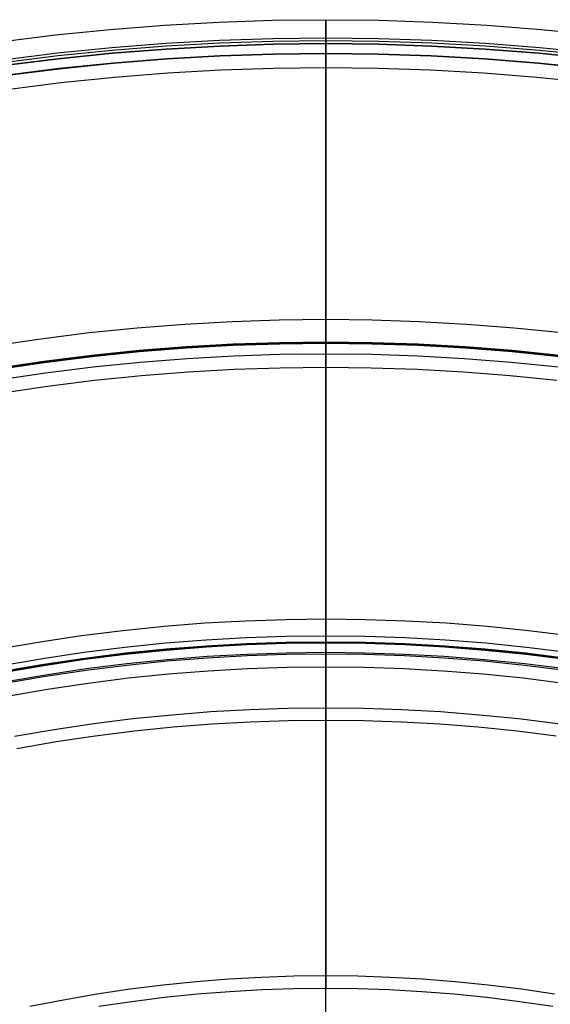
# Model space of a CAD drawing. Header units: millimetres. Extents: x 9981 to 10381, y 6395 to 6795.
# Tile 23 of 25: x 10155 to 10199, y 6713 to 6795. Entities that reach past the tile are written whole.
import ezdxf

# ---------------------------------------------------------------- set-up
doc = ezdxf.new("R2010")
doc.units = ezdxf.units.MM
doc.header["$MEASUREMENT"] = 0
doc.layers.add('0 filanca', color=1, linetype='Continuous')
doc.layers.add('0 filanca2', color=6, linetype='Continuous')

msp = doc.modelspace()

# ---------------------------------------------------------------- linework, layer by layer
at = {"layer": '0 filanca', "lineweight": -3}
for points in [[(10203.098, 6792.157), (10198.562, 6792.619), (10194.054, 6792.974), (10189.577, 6793.224), (10185.134, 6793.373), (10180.729, 6793.421), (10176.324, 6793.373), (10171.881, 6793.224), (10167.405, 6792.974), (10162.896, 6792.619), (10158.36, 6792.157), (10153.798, 6791.586), (10149.216, 6790.904), (10144.616, 6790.108), (10140.002, 6789.198), (10135.379, 6788.171), (10130.75, 6787.025), (10126.12, 6785.761), (10121.493, 6784.375), (10116.874, 6782.868), (10112.266, 6781.239)], [(10203.073, 6791.934), (10198.542, 6792.396), (10194.038, 6792.75), (10189.567, 6793.001), (10185.129, 6793.149), (10180.729, 6793.198), (10176.329, 6793.149), (10171.891, 6793.001), (10167.42, 6792.75), (10162.916, 6792.396), (10158.385, 6791.934), (10153.829, 6791.364), (10149.252, 6790.683), (10144.657, 6789.888), (10140.048, 6788.979), (10135.43, 6787.953), (10130.807, 6786.809), (10126.182, 6785.545), (10121.56, 6784.162), (10116.946, 6782.656), (10112.344, 6781.029)], [(10203.046, 6791.696), (10198.52, 6792.157), (10194.022, 6792.511), (10189.556, 6792.761), (10185.124, 6792.909), (10180.729, 6792.958), (10176.334, 6792.909), (10171.902, 6792.761), (10167.436, 6792.511), (10162.938, 6792.157), (10158.412, 6791.696), (10153.861, 6791.127), (10149.29, 6790.446), (10144.7, 6789.653), (10140.098, 6788.744), (10135.485, 6787.72), (10130.867, 6786.577), (10126.248, 6785.315), (10121.631, 6783.933), (10117.023, 6782.429), (10112.426, 6780.804)], [(10203.046, 6791.696), (10198.52, 6792.157), (10194.022, 6792.511), (10189.556, 6792.761), (10185.124, 6792.909), (10180.729, 6792.958), (10176.334, 6792.909), (10171.902, 6792.761), (10167.436, 6792.511), (10162.938, 6792.157), (10158.412, 6791.696), (10153.861, 6791.127), (10149.29, 6790.446), (10144.7, 6789.653), (10140.098, 6788.744), (10135.485, 6787.72), (10130.867, 6786.577), (10126.248, 6785.315), (10121.631, 6783.933), (10117.023, 6782.429), (10112.426, 6780.804)], [(10202.953, 6790.877), (10198.446, 6791.336), (10193.967, 6791.689), (10189.519, 6791.938), (10185.106, 6792.085), (10180.729, 6792.134), (10176.353, 6792.085), (10171.939, 6791.938), (10167.491, 6791.689), (10163.012, 6791.336), (10158.505, 6790.877), (10153.973, 6790.31), (10149.42, 6789.632), (10144.85, 6788.842), (10140.267, 6787.938), (10135.673, 6786.917), (10131.075, 6785.779), (10126.474, 6784.523), (10121.877, 6783.146), (10117.288, 6781.649), (10112.71, 6780.03)], [(10202.949, 6790.841), (10198.443, 6791.3), (10193.965, 6791.652), (10189.518, 6791.901), (10185.105, 6792.049), (10180.729, 6792.097), (10176.353, 6792.049), (10171.941, 6791.901), (10167.493, 6791.652), (10163.015, 6791.3), (10158.509, 6790.841), (10153.978, 6790.274), (10149.426, 6789.596), (10144.857, 6788.806), (10140.274, 6787.902), (10135.682, 6786.881), (10131.084, 6785.744), (10126.485, 6784.487), (10121.888, 6783.111), (10117.3, 6781.614), (10112.723, 6779.996)], [(10113.021, 6754.282), (10117.007, 6755.918), (10121.011, 6757.446), (10125.03, 6758.867), (10129.059, 6760.182), (10133.095, 6761.39), (10137.134, 6762.493), (10141.171, 6763.492), (10145.204, 6764.388), (10149.229, 6765.182), (10153.241, 6765.876), (10157.238, 6766.471), (10161.217, 6766.969), (10165.174, 6767.372), (10169.106, 6767.682), (10173.012, 6767.9), (10176.887, 6768.03), (10180.729, 6768.073), (10184.571, 6768.03), (10188.447, 6767.9), (10192.352, 6767.682), (10196.284, 6767.372), (10200.241, 6766.969)], [(10200.228, 6766.856), (10196.274, 6767.258), (10192.344, 6767.568), (10188.441, 6767.786), (10184.569, 6767.915), (10180.729, 6767.958), (10176.889, 6767.915), (10173.017, 6767.786), (10169.114, 6767.568), (10165.184, 6767.258), (10161.23, 6766.856), (10157.254, 6766.358), (10153.259, 6765.763), (10149.249, 6765.07), (10145.228, 6764.276), (10141.198, 6763.381), (10137.163, 6762.383), (10133.127, 6761.28), (10129.093, 6760.072), (10125.067, 6758.759), (10121.05, 6757.339), (10117.049, 6755.811), (10113.066, 6754.177)], [(10200.127, 6765.965), (10196.193, 6766.365), (10192.284, 6766.673), (10188.401, 6766.891), (10184.549, 6767.019), (10180.729, 6767.062), (10176.909, 6767.019), (10173.057, 6766.891), (10169.174, 6766.673), (10165.265, 6766.365), (10161.331, 6765.965), (10157.375, 6765.47), (10153.402, 6764.878), (10149.413, 6764.188), (10145.412, 6763.399), (10141.402, 6762.508), (10137.388, 6761.515), (10133.373, 6760.418), (10129.361, 6759.217), (10125.355, 6757.91), (10121.36, 6756.497), (10117.379, 6754.978), (10113.416, 6753.352)], [(10200.889, 6742.149), (10197.474, 6742.577), (10194.078, 6742.922), (10190.703, 6743.188), (10187.352, 6743.376), (10184.027, 6743.487), (10180.729, 6743.523), (10177.431, 6743.487), (10174.106, 6743.376), (10170.755, 6743.188), (10167.38, 6742.922), (10163.984, 6742.577), (10160.569, 6742.149), (10157.139, 6741.639), (10153.696, 6741.043)], [(10200.822, 6741.66), (10197.419, 6742.086), (10194.034, 6742.431), (10190.67, 6742.696), (10187.33, 6742.883), (10184.016, 6742.993), (10180.729, 6743.03), (10177.442, 6742.993), (10174.128, 6742.883), (10170.788, 6742.696), (10167.424, 6742.431), (10164.04, 6742.086), (10160.636, 6741.66), (10157.217, 6741.151), (10153.785, 6740.558)], [(10200.812, 6741.589), (10197.41, 6742.015), (10194.027, 6742.359), (10190.665, 6742.624), (10187.327, 6742.811), (10184.014, 6742.922), (10180.729, 6742.958), (10177.444, 6742.922), (10174.131, 6742.811), (10170.793, 6742.624), (10167.431, 6742.359), (10164.048, 6742.015), (10160.646, 6741.589), (10157.229, 6741.08), (10153.799, 6740.487)], [(10200.812, 6741.589), (10197.41, 6742.015), (10194.027, 6742.359), (10190.665, 6742.624), (10187.327, 6742.811), (10184.014, 6742.922), (10180.729, 6742.958), (10177.444, 6742.922), (10174.131, 6742.811), (10170.793, 6742.624), (10167.431, 6742.359), (10164.048, 6742.015), (10160.646, 6741.589), (10157.229, 6741.08), (10153.799, 6740.487)], [(10200.702, 6740.783), (10197.319, 6741.207), (10193.954, 6741.549), (10190.611, 6741.813), (10187.291, 6741.998), (10183.996, 6742.109), (10180.729, 6742.145), (10177.462, 6742.109), (10174.167, 6741.998), (10170.847, 6741.813), (10167.504, 6741.549), (10164.139, 6741.207), (10160.756, 6740.783), (10157.358, 6740.277), (10153.946, 6739.688)], [(10153.965, 6739.588), (10157.374, 6740.177), (10160.77, 6740.683), (10164.151, 6741.106), (10167.513, 6741.448), (10170.854, 6741.711), (10174.172, 6741.897), (10177.464, 6742.007), (10180.729, 6742.043), (10183.994, 6742.007), (10187.286, 6741.897), (10190.604, 6741.711), (10193.945, 6741.448), (10197.307, 6741.106), (10200.688, 6740.683)], [(10200.073, 6736.196), (10196.797, 6736.606), (10193.538, 6736.937), (10190.3, 6737.192), (10187.084, 6737.372), (10183.893, 6737.479), (10180.729, 6737.514), (10177.565, 6737.479), (10174.374, 6737.372), (10171.158, 6737.192), (10167.92, 6736.937), (10164.661, 6736.606), (10161.385, 6736.196), (10158.093, 6735.705), (10154.789, 6735.134)], [(10154.971, 6734.152), (10158.252, 6734.719), (10161.52, 6735.206), (10164.774, 6735.613), (10168.01, 6735.942), (10171.225, 6736.195), (10174.418, 6736.374), (10177.587, 6736.48), (10180.729, 6736.515), (10183.871, 6736.48), (10187.04, 6736.374), (10190.233, 6736.195), (10193.449, 6735.942), (10196.684, 6735.613), (10199.938, 6735.206)], [(10199.816, 6713.64), (10197.041, 6714.053), (10194.278, 6714.399), (10191.53, 6714.679), (10188.8, 6714.894), (10186.088, 6715.045), (10183.397, 6715.135), (10180.729, 6715.165), (10178.061, 6715.135), (10175.37, 6715.045), (10172.659, 6714.894), (10169.928, 6714.679), (10167.18, 6714.399), (10164.418, 6714.053), (10161.642, 6713.64), (10158.856, 6713.158), (10156.061, 6712.607)], [(10161.803, 6712.637), (10164.555, 6713.047), (10167.295, 6713.39), (10170.019, 6713.667), (10172.727, 6713.88), (10175.415, 6714.031), (10178.083, 6714.12), (10180.729, 6714.149), (10183.375, 6714.12), (10186.043, 6714.031), (10188.731, 6713.88), (10191.439, 6713.667), (10194.163, 6713.39), (10196.903, 6713.047), (10199.655, 6712.637)]]:
    msp.add_lwpolyline(points, dxfattribs=at)
for points in [[(10180.729, 6715.165, -1158.009), (10180.729, 6715.232, -1162.777), (10180.729, 6715.435, -1167.594), (10180.729, 6715.779, -1172.456), (10180.729, 6716.267, -1177.358), (10180.729, 6716.905, -1182.293), (10180.729, 6717.695, -1187.255), (10180.729, 6718.64, -1192.238), (10180.729, 6719.744, -1197.236), (10180.729, 6721.009, -1202.24), (10180.729, 6722.437, -1207.245), (10180.729, 6724.03, -1212.241), (10180.729, 6725.79, -1217.222), (10180.729, 6727.716, -1222.179), (10180.729, 6729.811, -1227.105), (10180.729, 6732.072, -1231.991), (10180.729, 6734.501, -1236.828), (10180.729, 6737.095, -1241.609), (10180.729, 6739.853, -1246.325), (10180.729, 6742.772, -1250.968), (10180.729, 6745.85, -1255.53), (10180.729, 6749.083, -1260.003), (10180.729, 6752.467, -1264.378), (10180.729, 6755.998, -1268.649), (10180.729, 6759.67, -1272.808), (10180.729, 6763.48, -1276.848), (10180.729, 6767.419, -1280.763), (10180.729, 6771.483, -1284.546), (10180.729, 6775.665, -1288.191), (10180.729, 6779.957, -1291.694), (10180.729, 6784.352, -1295.049), (10180.729, 6788.843, -1298.252), (10180.729, 6793.421, -1301.298)], [(10180.729, 6793.421, -1301.298), (10180.729, 6793.362, -1301.285), (10180.729, 6793.304, -1301.274), (10180.729, 6793.245, -1301.265), (10180.729, 6793.187, -1301.257), (10180.729, 6793.129, -1301.251), (10180.729, 6793.071, -1301.247), (10180.729, 6793.014, -1301.245), (10180.729, 6792.958, -1301.244), (10180.729, 6792.908, -1301.245), (10180.729, 6792.858, -1301.247), (10180.729, 6792.808, -1301.25), (10180.729, 6792.757, -1301.254), (10180.729, 6792.705, -1301.26), (10180.729, 6792.654, -1301.267), (10180.729, 6792.602, -1301.276), (10180.729, 6792.55, -1301.286), (10180.729, 6792.497, -1301.298), (10180.729, 6792.445, -1301.311), (10180.729, 6792.393, -1301.326), (10180.729, 6792.341, -1301.342), (10180.729, 6792.289, -1301.359), (10180.729, 6792.237, -1301.379), (10180.729, 6792.185, -1301.399), (10180.729, 6792.134, -1301.422)], [(10180.729, 6792.097, -1305.049), (10180.729, 6792.15, -1305.074), (10180.729, 6792.204, -1305.097), (10180.729, 6792.258, -1305.118), (10180.729, 6792.313, -1305.137), (10180.729, 6792.367, -1305.155), (10180.729, 6792.422, -1305.171), (10180.729, 6792.476, -1305.185), (10180.729, 6792.531, -1305.198), (10180.729, 6792.585, -1305.209), (10180.729, 6792.64, -1305.219), (10180.729, 6792.694, -1305.226), (10180.729, 6792.747, -1305.233), (10180.729, 6792.801, -1305.238), (10180.729, 6792.854, -1305.241), (10180.729, 6792.906, -1305.243), (10180.729, 6792.958, -1305.244), (10180.729, 6793.017, -1305.243), (10180.729, 6793.077, -1305.241), (10180.729, 6793.137, -1305.236), (10180.729, 6793.198, -1305.23)], [(10180.729, 6793.198, -1305.23), (10180.729, 6789.677, -1310.279), (10180.729, 6786.267, -1315.39), (10180.729, 6782.97, -1320.559), (10180.729, 6779.786, -1325.782), (10180.729, 6776.716, -1331.055), (10180.729, 6773.763, -1336.374), (10180.729, 6770.927, -1341.737), (10180.729, 6768.207, -1347.139), (10180.729, 6765.606, -1352.576), (10180.729, 6763.123, -1358.045), (10180.729, 6760.759, -1363.541), (10180.729, 6758.513, -1369.062), (10180.729, 6756.386, -1374.604), (10180.729, 6754.378, -1380.163), (10180.729, 6752.487, -1385.735), (10180.729, 6750.715, -1391.317), (10180.729, 6749.059, -1396.905), (10180.729, 6747.52, -1402.496), (10180.729, 6746.096, -1408.086), (10180.729, 6744.787, -1413.673), (10180.729, 6743.591, -1419.253), (10180.729, 6742.507, -1424.822), (10180.729, 6741.535, -1430.379), (10180.729, 6740.671, -1435.919), (10180.729, 6739.916, -1441.44), (10180.729, 6739.268, -1446.939), (10180.729, 6738.724, -1452.414), (10180.729, 6738.283, -1457.862), (10180.729, 6737.944, -1463.279), (10180.729, 6737.704, -1468.665), (10180.729, 6737.561, -1474.016), (10180.729, 6737.514, -1479.331)], [(10180.729, 6714.149, -1158.001), (10180.729, 6714.216, -1162.767), (10180.729, 6714.418, -1167.583), (10180.729, 6714.761, -1172.443), (10180.729, 6715.247, -1177.343), (10180.729, 6715.882, -1182.276), (10180.729, 6716.669, -1187.236), (10180.729, 6717.61, -1192.218), (10180.729, 6718.709, -1197.214), (10180.729, 6719.969, -1202.217), (10180.729, 6721.391, -1207.22), (10180.729, 6722.978, -1212.215), (10180.729, 6724.73, -1217.195), (10180.729, 6726.648, -1222.152), (10180.729, 6728.734, -1227.078), (10180.729, 6730.987, -1231.965), (10180.729, 6733.405, -1236.804), (10180.729, 6735.989, -1241.587), (10180.729, 6738.735, -1246.306), (10180.729, 6741.643, -1250.953), (10180.729, 6744.709, -1255.52), (10180.729, 6747.93, -1259.998), (10180.729, 6751.301, -1264.38), (10180.729, 6754.82, -1268.658), (10180.729, 6758.48, -1272.826), (10180.729, 6762.276, -1276.875), (10180.729, 6766.203, -1280.801), (10180.729, 6770.255, -1284.595), (10180.729, 6774.424, -1288.253), (10180.729, 6778.703, -1291.77), (10180.729, 6783.087, -1295.139), (10180.729, 6787.566, -1298.358), (10180.729, 6792.134, -1301.422)], [(10180.729, 6792.097, -1305.049), (10180.729, 6788.582, -1310.108), (10180.729, 6785.178, -1315.228), (10180.729, 6781.886, -1320.405), (10180.729, 6778.708, -1325.636), (10180.729, 6775.644, -1330.917), (10180.729, 6772.696, -1336.244), (10180.729, 6769.865, -1341.613), (10180.729, 6767.15, -1347.022), (10180.729, 6764.554, -1352.466), (10180.729, 6762.076, -1357.941), (10180.729, 6759.716, -1363.444), (10180.729, 6757.474, -1368.97), (10180.729, 6755.351, -1374.518), (10180.729, 6753.347, -1380.082), (10180.729, 6751.46, -1385.659), (10180.729, 6749.691, -1391.246), (10180.729, 6748.038, -1396.839), (10180.729, 6746.502, -1402.434), (10180.729, 6745.081, -1408.03), (10180.729, 6743.774, -1413.621), (10180.729, 6742.581, -1419.205), (10180.729, 6741.499, -1424.779), (10180.729, 6740.528, -1430.34), (10180.729, 6739.667, -1435.884), (10180.729, 6738.913, -1441.41), (10180.729, 6738.265, -1446.913), (10180.729, 6737.723, -1452.392), (10180.729, 6737.283, -1457.844), (10180.729, 6736.944, -1463.266), (10180.729, 6736.704, -1468.656), (10180.729, 6736.562, -1474.011), (10180.729, 6736.515, -1479.33)], [(10180.729, 6768.073, -1611.248), (10180.729, 6768.015, -1611.246), (10180.729, 6767.958, -1611.245), (10180.729, 6767.904, -1611.246), (10180.729, 6767.849, -1611.248), (10180.729, 6767.794, -1611.252), (10180.729, 6767.738, -1611.257), (10180.729, 6767.682, -1611.264), (10180.729, 6767.626, -1611.273), (10180.729, 6767.569, -1611.283), (10180.729, 6767.513, -1611.295), (10180.729, 6767.456, -1611.309), (10180.729, 6767.399, -1611.325), (10180.729, 6767.342, -1611.342), (10180.729, 6767.285, -1611.362), (10180.729, 6767.229, -1611.383), (10180.729, 6767.173, -1611.406), (10180.729, 6767.117, -1611.431), (10180.729, 6767.062, -1611.457)], [(10180.729, 6737.514, -1479.331), (10180.729, 6737.62, -1487.3), (10180.729, 6737.942, -1495.348), (10180.729, 6738.487, -1503.469), (10180.729, 6739.26, -1511.653), (10180.729, 6740.269, -1519.892), (10180.729, 6741.517, -1528.177), (10180.729, 6743.011, -1536.499), (10180.729, 6744.755, -1544.847), (10180.729, 6746.753, -1553.211), (10180.729, 6749.009, -1561.58), (10180.729, 6751.525, -1569.943), (10180.729, 6754.304, -1578.287), (10180.729, 6757.347, -1586.603), (10180.729, 6760.657, -1594.876), (10180.729, 6764.232, -1603.095), (10180.729, 6768.073, -1611.248)], [(10180.729, 6736.515, -1479.33), (10180.729, 6736.621, -1487.312), (10180.729, 6736.943, -1495.372), (10180.729, 6737.487, -1503.505), (10180.729, 6738.261, -1511.702), (10180.729, 6739.269, -1519.953), (10180.729, 6740.517, -1528.251), (10180.729, 6742.01, -1536.586), (10180.729, 6743.753, -1544.946), (10180.729, 6745.75, -1553.323), (10180.729, 6748.005, -1561.705), (10180.729, 6750.52, -1570.081), (10180.729, 6753.298, -1578.439), (10180.729, 6756.34, -1586.768), (10180.729, 6759.648, -1595.056), (10180.729, 6763.222, -1603.29), (10180.729, 6767.062, -1611.457)], [(10180.729, 6712.361, -1026.353), (10180.729, 6714.7, -1029.851), (10180.729, 6717.148, -1033.288), (10180.729, 6719.7, -1036.659), (10180.729, 6722.355, -1039.96), (10180.729, 6725.109, -1043.187), (10180.729, 6727.959, -1046.334), (10180.729, 6730.902, -1049.397), (10180.729, 6733.934, -1052.373), (10180.729, 6737.051, -1055.257), (10180.729, 6740.249, -1058.047), (10180.729, 6743.523, -1060.738)], [(10180.729, 6743.523, -1060.738), (10180.729, 6743.487, -1060.728), (10180.729, 6743.452, -1060.718), (10180.729, 6743.416, -1060.71), (10180.729, 6743.38, -1060.702), (10180.729, 6743.344, -1060.694), (10180.729, 6743.308, -1060.687), (10180.729, 6743.272, -1060.681), (10180.729, 6743.237, -1060.676), (10180.729, 6743.201, -1060.671), (10180.729, 6743.166, -1060.667), (10180.729, 6743.131, -1060.664), (10180.729, 6743.096, -1060.661), (10180.729, 6743.027, -1060.658), (10180.729, 6742.958, -1060.657), (10180.729, 6742.909, -1060.657), (10180.729, 6742.859, -1060.659), (10180.729, 6742.81, -1060.662), (10180.729, 6742.759, -1060.666), (10180.729, 6742.709, -1060.672), (10180.729, 6742.658, -1060.679), (10180.729, 6742.606, -1060.688), (10180.729, 6742.555, -1060.698), (10180.729, 6742.504, -1060.709), (10180.729, 6742.452, -1060.722), (10180.729, 6742.401, -1060.736), (10180.729, 6742.349, -1060.752), (10180.729, 6742.298, -1060.769), (10180.729, 6742.246, -1060.787), (10180.729, 6742.195, -1060.808), (10180.729, 6742.145, -1060.829)], [(10180.729, 6742.043, -1064.435), (10180.729, 6742.099, -1064.463), (10180.729, 6742.156, -1064.489), (10180.729, 6742.213, -1064.513), (10180.729, 6742.271, -1064.535), (10180.729, 6742.329, -1064.555), (10180.729, 6742.387, -1064.573), (10180.729, 6742.445, -1064.59), (10180.729, 6742.503, -1064.604), (10180.729, 6742.561, -1064.617), (10180.729, 6742.619, -1064.628), (10180.729, 6742.676, -1064.637), (10180.729, 6742.734, -1064.644), (10180.729, 6742.79, -1064.65), (10180.729, 6742.847, -1064.653), (10180.729, 6742.903, -1064.656), (10180.729, 6742.958, -1064.657), (10180.729, 6742.994, -1064.656), (10180.729, 6743.03, -1064.655)], [(10180.729, 6743.03, -1064.655), (10180.729, 6741.261, -1067.411), (10180.729, 6739.55, -1070.195), (10180.729, 6737.896, -1073.004), (10180.729, 6736.3, -1075.837), (10180.729, 6734.762, -1078.692), (10180.729, 6733.284, -1081.568), (10180.729, 6731.864, -1084.462), (10180.729, 6730.504, -1087.373), (10180.729, 6729.203, -1090.299), (10180.729, 6727.962, -1093.239), (10180.729, 6726.78, -1096.19), (10180.729, 6725.659, -1099.151), (10180.729, 6724.596, -1102.121), (10180.729, 6723.593, -1105.096), (10180.729, 6722.649, -1108.077), (10180.729, 6721.764, -1111.061), (10180.729, 6720.937, -1114.046), (10180.729, 6720.168, -1117.031), (10180.729, 6719.457, -1120.015), (10180.729, 6718.803, -1122.995), (10180.729, 6718.205, -1125.971), (10180.729, 6717.664, -1128.941), (10180.729, 6717.178, -1131.903), (10180.729, 6716.746, -1134.856), (10180.729, 6716.044, -1140.731), (10180.729, 6715.551, -1146.554), (10180.729, 6715.26, -1152.316), (10180.729, 6715.165, -1158.009)], [(10180.729, 6711.186, -1026.346), (10180.729, 6713.509, -1029.846), (10180.729, 6715.938, -1033.287), (10180.729, 6718.472, -1036.664), (10180.729, 6721.109, -1039.971), (10180.729, 6723.844, -1043.205), (10180.729, 6726.675, -1046.361), (10180.729, 6729.599, -1049.435), (10180.729, 6732.612, -1052.422), (10180.729, 6735.71, -1055.319), (10180.729, 6738.889, -1058.123), (10180.729, 6742.145, -1060.829)], [(10180.729, 6742.043, -1064.435), (10180.729, 6740.273, -1067.198), (10180.729, 6738.559, -1069.988), (10180.729, 6736.903, -1072.805), (10180.729, 6735.306, -1075.645), (10180.729, 6733.767, -1078.507), (10180.729, 6732.286, -1081.389), (10180.729, 6730.865, -1084.29), (10180.729, 6729.504, -1087.208), (10180.729, 6728.202, -1090.141), (10180.729, 6726.959, -1093.088), (10180.729, 6725.777, -1096.046), (10180.729, 6724.654, -1099.014), (10180.729, 6723.59, -1101.99), (10180.729, 6722.586, -1104.972), (10180.729, 6721.641, -1107.96), (10180.729, 6720.755, -1110.95), (10180.729, 6719.927, -1113.942), (10180.729, 6719.158, -1116.934), (10180.729, 6718.446, -1119.924), (10180.729, 6717.791, -1122.911), (10180.729, 6717.193, -1125.893), (10180.729, 6716.651, -1128.869), (10180.729, 6716.164, -1131.838), (10180.729, 6715.732, -1134.798), (10180.729, 6715.029, -1140.685), (10180.729, 6714.535, -1146.521), (10180.729, 6714.244, -1152.296), (10180.729, 6714.149, -1158.001)]]:
    msp.add_polyline3d(points, dxfattribs=at)
at = {"layer": '0 filanca2', "lineweight": -3}
for points in [[(10111.736, 6782.681), (10116.379, 6784.323), (10121.035, 6785.842), (10125.697, 6787.238), (10130.363, 6788.512), (10135.028, 6789.667), (10139.687, 6790.702), (10144.336, 6791.619), (10148.972, 6792.421), (10153.59, 6793.108), (10158.187, 6793.684), (10162.758, 6794.149), (10167.301, 6794.507), (10171.813, 6794.759), (10176.29, 6794.909), (10180.729, 6794.958), (10185.168, 6794.909), (10189.645, 6794.759), (10194.157, 6794.507), (10198.7, 6794.149), (10203.272, 6793.684)], [(10112.426, 6780.804), (10117.023, 6782.429), (10121.631, 6783.933), (10126.248, 6785.315), (10130.867, 6786.577), (10135.485, 6787.72), (10140.098, 6788.744), (10144.7, 6789.653), (10149.29, 6790.446), (10153.861, 6791.127), (10158.412, 6791.696), (10162.938, 6792.157), (10167.436, 6792.511), (10171.902, 6792.761), (10176.334, 6792.909), (10180.729, 6792.958), (10185.124, 6792.909), (10189.556, 6792.761), (10194.022, 6792.511), (10198.52, 6792.157), (10203.046, 6791.696)], [(10112.426, 6780.804), (10117.023, 6782.429), (10121.631, 6783.933), (10126.248, 6785.315), (10130.867, 6786.577), (10135.485, 6787.72), (10140.098, 6788.744), (10144.7, 6789.653), (10149.29, 6790.446), (10153.861, 6791.127), (10158.412, 6791.696), (10162.938, 6792.157), (10167.436, 6792.511), (10171.902, 6792.761), (10176.334, 6792.909), (10180.729, 6792.958), (10185.124, 6792.909), (10189.556, 6792.761), (10194.022, 6792.511), (10198.52, 6792.157), (10203.046, 6791.696)], [(10113.116, 6778.927), (10117.666, 6780.536), (10122.228, 6782.024), (10126.798, 6783.392), (10131.371, 6784.641), (10135.942, 6785.772), (10140.508, 6786.787), (10145.064, 6787.686), (10149.607, 6788.471), (10154.133, 6789.145), (10158.637, 6789.709), (10163.118, 6790.165), (10167.57, 6790.516), (10171.991, 6790.763), (10176.379, 6790.91), (10180.729, 6790.958), (10185.079, 6790.91), (10189.467, 6790.763), (10193.888, 6790.516), (10198.341, 6790.165), (10202.821, 6789.709)], [(10112.284, 6756.018), (10116.312, 6757.671), (10120.36, 6759.216), (10124.423, 6760.652), (10128.496, 6761.981), (10132.576, 6763.203), (10136.659, 6764.318), (10140.741, 6765.328), (10144.817, 6766.234), (10148.886, 6767.037), (10152.942, 6767.738), (10156.982, 6768.339), (10161.004, 6768.843), (10165.005, 6769.25), (10168.98, 6769.563), (10172.927, 6769.784), (10176.845, 6769.915), (10180.729, 6769.958), (10184.613, 6769.915), (10188.531, 6769.784), (10192.478, 6769.563), (10196.454, 6769.25), (10200.454, 6768.843)], [(10113.066, 6754.177), (10117.049, 6755.811), (10121.05, 6757.339), (10125.067, 6758.759), (10129.093, 6760.072), (10133.127, 6761.28), (10137.163, 6762.383), (10141.198, 6763.381), (10145.228, 6764.276), (10149.249, 6765.07), (10153.259, 6765.763), (10157.254, 6766.358), (10161.23, 6766.856), (10165.184, 6767.258), (10169.114, 6767.568), (10173.017, 6767.786), (10176.889, 6767.915), (10180.729, 6767.958), (10184.569, 6767.915), (10188.441, 6767.786), (10192.344, 6767.568), (10196.274, 6767.258), (10200.228, 6766.856)], [(10113.066, 6754.177), (10117.049, 6755.811), (10121.05, 6757.339), (10125.067, 6758.759), (10129.093, 6760.072), (10133.127, 6761.28), (10137.163, 6762.383), (10141.198, 6763.381), (10145.228, 6764.276), (10149.249, 6765.07), (10153.259, 6765.763), (10157.254, 6766.358), (10161.23, 6766.856), (10165.184, 6767.258), (10169.114, 6767.568), (10173.017, 6767.786), (10176.889, 6767.915), (10180.729, 6767.958), (10184.569, 6767.915), (10188.441, 6767.786), (10192.344, 6767.568), (10196.274, 6767.258), (10200.228, 6766.856)], [(10113.848, 6752.336), (10117.785, 6753.952), (10121.74, 6755.461), (10125.71, 6756.865), (10129.69, 6758.164), (10133.677, 6759.357), (10137.666, 6760.447), (10141.655, 6761.434), (10145.638, 6762.319), (10149.613, 6763.103), (10153.577, 6763.789), (10157.525, 6764.376), (10161.455, 6764.868), (10165.364, 6765.266), (10169.248, 6765.572), (10173.106, 6765.788), (10176.934, 6765.916), (10180.729, 6765.958), (10184.525, 6765.916), (10188.352, 6765.788), (10192.21, 6765.572), (10196.094, 6765.266), (10200.003, 6764.868)], [(10153.435, 6742.454), (10156.911, 6743.055), (10160.375, 6743.571), (10163.822, 6744.002), (10167.251, 6744.351), (10170.658, 6744.62), (10174.042, 6744.809), (10177.4, 6744.921), (10180.729, 6744.958), (10184.058, 6744.921), (10187.416, 6744.809), (10190.8, 6744.62), (10194.207, 6744.351), (10197.636, 6744.002), (10201.083, 6743.571)], [(10153.799, 6740.487), (10157.229, 6741.08), (10160.646, 6741.589), (10164.048, 6742.015), (10167.431, 6742.359), (10170.793, 6742.624), (10174.131, 6742.811), (10177.444, 6742.922), (10180.729, 6742.958), (10184.014, 6742.922), (10187.327, 6742.811), (10190.665, 6742.624), (10194.027, 6742.359), (10197.41, 6742.015), (10200.812, 6741.589)], [(10153.799, 6740.487), (10157.229, 6741.08), (10160.646, 6741.589), (10164.048, 6742.015), (10167.431, 6742.359), (10170.793, 6742.624), (10174.131, 6742.811), (10177.444, 6742.922), (10180.729, 6742.958), (10184.014, 6742.922), (10187.327, 6742.811), (10190.665, 6742.624), (10194.027, 6742.359), (10197.41, 6742.015), (10200.812, 6741.589)], [(10154.162, 6738.521), (10157.546, 6739.106), (10160.918, 6739.608), (10164.273, 6740.028), (10167.61, 6740.367), (10170.927, 6740.629), (10174.22, 6740.813), (10177.488, 6740.922), (10180.729, 6740.958), (10183.97, 6740.922), (10187.238, 6740.813), (10190.531, 6740.629), (10193.848, 6740.367), (10197.185, 6740.028), (10200.541, 6739.608)]]:
    msp.add_lwpolyline(points, dxfattribs=at)
for points in [[(10180.729, 6790.958, -1303.244), (10180.729, 6790.959, -1303.288), (10180.729, 6790.96, -1303.333), (10180.729, 6790.963, -1303.378), (10180.729, 6790.966, -1303.424), (10180.729, 6790.971, -1303.469), (10180.729, 6790.977, -1303.515), (10180.729, 6790.983, -1303.562), (10180.729, 6790.991, -1303.608), (10180.729, 6791.001, -1303.654), (10180.729, 6791.011, -1303.701), (10180.729, 6791.023, -1303.748), (10180.729, 6791.035, -1303.794), (10180.729, 6791.049, -1303.841), (10180.729, 6791.064, -1303.888), (10180.729, 6791.081, -1303.934), (10180.729, 6791.098, -1303.98), (10180.729, 6791.117, -1304.026), (10180.729, 6791.138, -1304.072), (10180.729, 6791.159, -1304.118), (10180.729, 6791.182, -1304.163), (10180.729, 6791.205, -1304.207), (10180.729, 6791.23, -1304.252), (10180.729, 6791.257, -1304.295), (10180.729, 6791.284, -1304.338), (10180.729, 6791.313, -1304.381), (10180.729, 6791.342, -1304.423), (10180.729, 6791.373, -1304.464), (10180.729, 6791.405, -1304.505), (10180.729, 6791.438, -1304.544), (10180.729, 6791.473, -1304.583), (10180.729, 6791.508, -1304.621), (10180.729, 6791.544, -1304.658), (10180.729, 6791.581, -1304.694), (10180.729, 6791.619, -1304.73), (10180.729, 6791.658, -1304.764), (10180.729, 6791.697, -1304.797), (10180.729, 6791.738, -1304.829), (10180.729, 6791.779, -1304.86), (10180.729, 6791.821, -1304.889), (10180.729, 6791.864, -1304.918), (10180.729, 6791.907, -1304.945), (10180.729, 6791.951, -1304.972), (10180.729, 6791.995, -1304.997), (10180.729, 6792.039, -1305.021), (10180.729, 6792.085, -1305.043), (10180.729, 6792.13, -1305.065), (10180.729, 6792.176, -1305.085), (10180.729, 6792.222, -1305.104), (10180.729, 6792.268, -1305.121), (10180.729, 6792.315, -1305.138), (10180.729, 6792.361, -1305.153), (10180.729, 6792.408, -1305.167), (10180.729, 6792.454, -1305.18), (10180.729, 6792.501, -1305.191), (10180.729, 6792.548, -1305.202), (10180.729, 6792.594, -1305.211), (10180.729, 6792.641, -1305.219), (10180.729, 6792.687, -1305.226), (10180.729, 6792.733, -1305.231), (10180.729, 6792.778, -1305.236), (10180.729, 6792.824, -1305.24), (10180.729, 6792.869, -1305.242), (10180.729, 6792.914, -1305.244), (10180.729, 6792.958, -1305.244), (10180.729, 6793.002, -1305.244), (10180.729, 6793.047, -1305.242), (10180.729, 6793.092, -1305.24), (10180.729, 6793.138, -1305.236), (10180.729, 6793.183, -1305.231), (10180.729, 6793.229, -1305.226), (10180.729, 6793.276, -1305.219), (10180.729, 6793.322, -1305.211), (10180.729, 6793.368, -1305.202), (10180.729, 6793.415, -1305.191), (10180.729, 6793.462, -1305.18), (10180.729, 6793.508, -1305.167), (10180.729, 6793.555, -1305.153), (10180.729, 6793.602, -1305.138), (10180.729, 6793.648, -1305.121), (10180.729, 6793.694, -1305.104), (10180.729, 6793.74, -1305.085), (10180.729, 6793.786, -1305.065), (10180.729, 6793.832, -1305.043), (10180.729, 6793.877, -1305.021), (10180.729, 6793.921, -1304.997), (10180.729, 6793.966, -1304.972), (10180.729, 6794.009, -1304.945), (10180.729, 6794.052, -1304.918), (10180.729, 6794.095, -1304.889), (10180.729, 6794.137, -1304.86), (10180.729, 6794.178, -1304.829), (10180.729, 6794.219, -1304.797), (10180.729, 6794.258, -1304.764), (10180.729, 6794.297, -1304.73), (10180.729, 6794.335, -1304.694), (10180.729, 6794.372, -1304.658), (10180.729, 6794.408, -1304.621), (10180.729, 6794.444, -1304.583), (10180.729, 6794.478, -1304.544), (10180.729, 6794.511, -1304.505), (10180.729, 6794.543, -1304.464), (10180.729, 6794.574, -1304.423), (10180.729, 6794.603, -1304.381), (10180.729, 6794.632, -1304.338), (10180.729, 6794.66, -1304.295), (10180.729, 6794.686, -1304.252), (10180.729, 6794.711, -1304.207), (10180.729, 6794.735, -1304.163), (10180.729, 6794.757, -1304.118), (10180.729, 6794.779, -1304.072), (10180.729, 6794.799, -1304.026), (10180.729, 6794.818, -1303.98), (10180.729, 6794.835, -1303.934), (10180.729, 6794.852, -1303.888), (10180.729, 6794.867, -1303.841), (10180.729, 6794.881, -1303.794), (10180.729, 6794.894, -1303.748), (10180.729, 6794.905, -1303.701), (10180.729, 6794.916, -1303.654), (10180.729, 6794.925, -1303.608), (10180.729, 6794.933, -1303.562), (10180.729, 6794.94, -1303.515), (10180.729, 6794.945, -1303.469), (10180.729, 6794.95, -1303.424), (10180.729, 6794.954, -1303.378), (10180.729, 6794.956, -1303.333), (10180.729, 6794.958, -1303.288), (10180.729, 6794.958, -1303.244), (10180.729, 6794.958, -1303.2), (10180.729, 6794.956, -1303.155), (10180.729, 6794.954, -1303.11), (10180.729, 6794.95, -1303.064), (10180.729, 6794.945, -1303.019), (10180.729, 6794.94, -1302.973), (10180.729, 6794.933, -1302.926), (10180.729, 6794.925, -1302.88), (10180.729, 6794.916, -1302.834), (10180.729, 6794.905, -1302.787), (10180.729, 6794.894, -1302.74), (10180.729, 6794.881, -1302.694), (10180.729, 6794.867, -1302.647), (10180.729, 6794.852, -1302.601), (10180.729, 6794.835, -1302.554), (10180.729, 6794.818, -1302.508), (10180.729, 6794.799, -1302.462), (10180.729, 6794.779, -1302.416), (10180.729, 6794.757, -1302.371), (10180.729, 6794.735, -1302.325), (10180.729, 6794.711, -1302.281), (10180.729, 6794.686, -1302.237), (10180.729, 6794.66, -1302.193), (10180.729, 6794.632, -1302.15), (10180.729, 6794.603, -1302.107), (10180.729, 6794.574, -1302.065), (10180.729, 6794.543, -1302.024), (10180.729, 6794.511, -1301.983), (10180.729, 6794.478, -1301.944), (10180.729, 6794.444, -1301.905), (10180.729, 6794.408, -1301.867), (10180.729, 6794.372, -1301.83), (10180.729, 6794.335, -1301.794), (10180.729, 6794.297, -1301.759), (10180.729, 6794.258, -1301.724), (10180.729, 6794.219, -1301.691), (10180.729, 6794.178, -1301.659), (10180.729, 6794.137, -1301.628), (10180.729, 6794.095, -1301.599), (10180.729, 6794.052, -1301.57), (10180.729, 6794.009, -1301.543), (10180.729, 6793.966, -1301.516), (10180.729, 6793.921, -1301.491), (10180.729, 6793.877, -1301.467), (10180.729, 6793.832, -1301.445), (10180.729, 6793.786, -1301.424), (10180.729, 6793.74, -1301.403), (10180.729, 6793.694, -1301.384), (10180.729, 6793.648, -1301.367), (10180.729, 6793.602, -1301.35), (10180.729, 6793.555, -1301.335), (10180.729, 6793.508, -1301.321), (10180.729, 6793.462, -1301.309), (10180.729, 6793.415, -1301.297), (10180.729, 6793.368, -1301.287), (10180.729, 6793.322, -1301.277), (10180.729, 6793.276, -1301.269), (10180.729, 6793.229, -1301.263), (10180.729, 6793.183, -1301.257), (10180.729, 6793.138, -1301.252), (10180.729, 6793.092, -1301.249), (10180.729, 6793.047, -1301.246), (10180.729, 6793.002, -1301.245), (10180.729, 6792.958, -1301.244), (10180.729, 6792.914, -1301.245), (10180.729, 6792.869, -1301.246), (10180.729, 6792.824, -1301.249), (10180.729, 6792.778, -1301.252), (10180.729, 6792.733, -1301.257), (10180.729, 6792.687, -1301.263), (10180.729, 6792.641, -1301.269), (10180.729, 6792.594, -1301.277), (10180.729, 6792.548, -1301.287), (10180.729, 6792.501, -1301.297), (10180.729, 6792.454, -1301.309), (10180.729, 6792.408, -1301.321), (10180.729, 6792.361, -1301.335), (10180.729, 6792.315, -1301.35), (10180.729, 6792.268, -1301.367), (10180.729, 6792.222, -1301.384), (10180.729, 6792.176, -1301.403), (10180.729, 6792.13, -1301.424), (10180.729, 6792.085, -1301.445), (10180.729, 6792.039, -1301.467), (10180.729, 6791.995, -1301.491), (10180.729, 6791.951, -1301.516), (10180.729, 6791.907, -1301.543), (10180.729, 6791.864, -1301.57), (10180.729, 6791.821, -1301.599), (10180.729, 6791.779, -1301.628), (10180.729, 6791.738, -1301.659), (10180.729, 6791.697, -1301.691), (10180.729, 6791.658, -1301.724), (10180.729, 6791.619, -1301.759), (10180.729, 6791.581, -1301.794), (10180.729, 6791.544, -1301.83), (10180.729, 6791.508, -1301.867), (10180.729, 6791.473, -1301.905), (10180.729, 6791.438, -1301.944), (10180.729, 6791.405, -1301.983), (10180.729, 6791.373, -1302.024), (10180.729, 6791.342, -1302.065), (10180.729, 6791.313, -1302.107), (10180.729, 6791.284, -1302.15), (10180.729, 6791.257, -1302.193), (10180.729, 6791.23, -1302.237), (10180.729, 6791.205, -1302.281), (10180.729, 6791.182, -1302.325), (10180.729, 6791.159, -1302.371), (10180.729, 6791.138, -1302.416), (10180.729, 6791.117, -1302.462), (10180.729, 6791.098, -1302.508), (10180.729, 6791.081, -1302.554), (10180.729, 6791.064, -1302.601), (10180.729, 6791.049, -1302.647), (10180.729, 6791.035, -1302.694), (10180.729, 6791.023, -1302.74), (10180.729, 6791.011, -1302.787), (10180.729, 6791.001, -1302.834), (10180.729, 6790.991, -1302.88), (10180.729, 6790.983, -1302.926), (10180.729, 6790.977, -1302.973), (10180.729, 6790.971, -1303.019), (10180.729, 6790.966, -1303.064), (10180.729, 6790.963, -1303.11), (10180.729, 6790.96, -1303.155), (10180.729, 6790.959, -1303.2), (10180.729, 6790.958, -1303.244)], [(10180.729, 6765.958, -1613.245), (10180.729, 6765.959, -1613.29), (10180.729, 6765.96, -1613.334), (10180.729, 6765.963, -1613.379), (10180.729, 6765.966, -1613.425), (10180.729, 6765.971, -1613.471), (10180.729, 6765.977, -1613.517), (10180.729, 6765.983, -1613.563), (10180.729, 6765.991, -1613.609), (10180.729, 6766.001, -1613.656), (10180.729, 6766.011, -1613.702), (10180.729, 6766.023, -1613.749), (10180.729, 6766.035, -1613.795), (10180.729, 6766.049, -1613.842), (10180.729, 6766.064, -1613.889), (10180.729, 6766.081, -1613.935), (10180.729, 6766.098, -1613.981), (10180.729, 6766.117, -1614.027), (10180.729, 6766.138, -1614.073), (10180.729, 6766.159, -1614.119), (10180.729, 6766.182, -1614.164), (10180.729, 6766.205, -1614.208), (10180.729, 6766.23, -1614.253), (10180.729, 6766.257, -1614.296), (10180.729, 6766.284, -1614.34), (10180.729, 6766.313, -1614.382), (10180.729, 6766.342, -1614.424), (10180.729, 6766.373, -1614.465), (10180.729, 6766.405, -1614.506), (10180.729, 6766.438, -1614.545), (10180.729, 6766.473, -1614.584), (10180.729, 6766.508, -1614.622), (10180.729, 6766.544, -1614.659), (10180.729, 6766.581, -1614.695), (10180.729, 6766.619, -1614.731), (10180.729, 6766.658, -1614.765), (10180.729, 6766.697, -1614.798), (10180.729, 6766.738, -1614.83), (10180.729, 6766.779, -1614.861), (10180.729, 6766.821, -1614.891), (10180.729, 6766.864, -1614.919), (10180.729, 6766.907, -1614.947), (10180.729, 6766.951, -1614.973), (10180.729, 6766.995, -1614.998), (10180.729, 6767.039, -1615.022), (10180.729, 6767.085, -1615.044), (10180.729, 6767.13, -1615.066), (10180.729, 6767.176, -1615.086), (10180.729, 6767.222, -1615.105), (10180.729, 6767.268, -1615.122), (10180.729, 6767.315, -1615.139), (10180.729, 6767.361, -1615.154), (10180.729, 6767.408, -1615.168), (10180.729, 6767.454, -1615.181), (10180.729, 6767.501, -1615.192), (10180.729, 6767.548, -1615.203), (10180.729, 6767.594, -1615.212), (10180.729, 6767.641, -1615.22), (10180.729, 6767.687, -1615.227), (10180.729, 6767.733, -1615.232), (10180.729, 6767.778, -1615.237), (10180.729, 6767.824, -1615.241), (10180.729, 6767.869, -1615.243), (10180.729, 6767.914, -1615.245), (10180.729, 6767.958, -1615.245), (10180.729, 6768.002, -1615.245), (10180.729, 6768.047, -1615.243), (10180.729, 6768.092, -1615.241), (10180.729, 6768.138, -1615.237), (10180.729, 6768.183, -1615.232), (10180.729, 6768.229, -1615.227), (10180.729, 6768.276, -1615.22), (10180.729, 6768.322, -1615.212), (10180.729, 6768.368, -1615.203), (10180.729, 6768.415, -1615.192), (10180.729, 6768.462, -1615.181), (10180.729, 6768.508, -1615.168), (10180.729, 6768.555, -1615.154), (10180.729, 6768.602, -1615.139), (10180.729, 6768.648, -1615.122), (10180.729, 6768.694, -1615.105), (10180.729, 6768.74, -1615.086), (10180.729, 6768.786, -1615.066), (10180.729, 6768.832, -1615.044), (10180.729, 6768.877, -1615.022), (10180.729, 6768.921, -1614.998), (10180.729, 6768.966, -1614.973), (10180.729, 6769.009, -1614.947), (10180.729, 6769.052, -1614.919), (10180.729, 6769.095, -1614.891), (10180.729, 6769.137, -1614.861), (10180.729, 6769.178, -1614.83), (10180.729, 6769.219, -1614.798), (10180.729, 6769.258, -1614.765), (10180.729, 6769.297, -1614.731), (10180.729, 6769.335, -1614.695), (10180.729, 6769.372, -1614.659), (10180.729, 6769.408, -1614.622), (10180.729, 6769.444, -1614.584), (10180.729, 6769.478, -1614.545), (10180.729, 6769.511, -1614.506), (10180.729, 6769.543, -1614.465), (10180.729, 6769.574, -1614.424), (10180.729, 6769.603, -1614.382), (10180.729, 6769.632, -1614.34), (10180.729, 6769.66, -1614.296), (10180.729, 6769.686, -1614.253), (10180.729, 6769.711, -1614.208), (10180.729, 6769.735, -1614.164), (10180.729, 6769.757, -1614.119), (10180.729, 6769.779, -1614.073), (10180.729, 6769.799, -1614.027), (10180.729, 6769.818, -1613.981), (10180.729, 6769.835, -1613.935), (10180.729, 6769.852, -1613.889), (10180.729, 6769.867, -1613.842), (10180.729, 6769.881, -1613.795), (10180.729, 6769.894, -1613.749), (10180.729, 6769.905, -1613.702), (10180.729, 6769.916, -1613.656), (10180.729, 6769.925, -1613.609), (10180.729, 6769.933, -1613.563), (10180.729, 6769.94, -1613.517), (10180.729, 6769.945, -1613.471), (10180.729, 6769.95, -1613.425), (10180.729, 6769.954, -1613.379), (10180.729, 6769.956, -1613.334), (10180.729, 6769.958, -1613.29), (10180.729, 6769.958, -1613.245), (10180.729, 6769.958, -1613.201), (10180.729, 6769.956, -1613.156), (10180.729, 6769.954, -1613.111), (10180.729, 6769.95, -1613.065), (10180.729, 6769.945, -1613.02), (10180.729, 6769.94, -1612.974), (10180.729, 6769.933, -1612.928), (10180.729, 6769.925, -1612.881), (10180.729, 6769.916, -1612.835), (10180.729, 6769.905, -1612.788), (10180.729, 6769.894, -1612.741), (10180.729, 6769.881, -1612.695), (10180.729, 6769.867, -1612.648), (10180.729, 6769.852, -1612.602), (10180.729, 6769.835, -1612.555), (10180.729, 6769.818, -1612.509), (10180.729, 6769.799, -1612.463), (10180.729, 6769.779, -1612.417), (10180.729, 6769.757, -1612.372), (10180.729, 6769.735, -1612.327), (10180.729, 6769.711, -1612.282), (10180.729, 6769.686, -1612.238), (10180.729, 6769.66, -1612.194), (10180.729, 6769.632, -1612.151), (10180.729, 6769.603, -1612.108), (10180.729, 6769.574, -1612.066), (10180.729, 6769.543, -1612.025), (10180.729, 6769.511, -1611.985), (10180.729, 6769.478, -1611.945), (10180.729, 6769.444, -1611.906), (10180.729, 6769.408, -1611.868), (10180.729, 6769.372, -1611.831), (10180.729, 6769.335, -1611.795), (10180.729, 6769.297, -1611.76), (10180.729, 6769.258, -1611.726), (10180.729, 6769.219, -1611.692), (10180.729, 6769.178, -1611.66), (10180.729, 6769.137, -1611.63), (10180.729, 6769.095, -1611.6), (10180.729, 6769.052, -1611.571), (10180.729, 6769.009, -1611.544), (10180.729, 6768.966, -1611.517), (10180.729, 6768.921, -1611.492), (10180.729, 6768.877, -1611.469), (10180.729, 6768.832, -1611.446), (10180.729, 6768.786, -1611.425), (10180.729, 6768.74, -1611.404), (10180.729, 6768.694, -1611.386), (10180.729, 6768.648, -1611.368), (10180.729, 6768.602, -1611.352), (10180.729, 6768.555, -1611.336), (10180.729, 6768.508, -1611.322), (10180.729, 6768.462, -1611.31), (10180.729, 6768.415, -1611.298), (10180.729, 6768.368, -1611.288), (10180.729, 6768.322, -1611.279), (10180.729, 6768.276, -1611.271), (10180.729, 6768.229, -1611.264), (10180.729, 6768.183, -1611.258), (10180.729, 6768.138, -1611.253), (10180.729, 6768.092, -1611.25), (10180.729, 6768.047, -1611.247), (10180.729, 6768.002, -1611.246), (10180.729, 6767.958, -1611.245), (10180.729, 6767.914, -1611.246), (10180.729, 6767.869, -1611.247), (10180.729, 6767.824, -1611.25), (10180.729, 6767.778, -1611.253), (10180.729, 6767.733, -1611.258), (10180.729, 6767.687, -1611.264), (10180.729, 6767.641, -1611.271), (10180.729, 6767.594, -1611.279), (10180.729, 6767.548, -1611.288), (10180.729, 6767.501, -1611.298), (10180.729, 6767.454, -1611.31), (10180.729, 6767.408, -1611.322), (10180.729, 6767.361, -1611.336), (10180.729, 6767.315, -1611.352), (10180.729, 6767.268, -1611.368), (10180.729, 6767.222, -1611.386), (10180.729, 6767.176, -1611.404), (10180.729, 6767.13, -1611.425), (10180.729, 6767.085, -1611.446), (10180.729, 6767.039, -1611.469), (10180.729, 6766.995, -1611.492), (10180.729, 6766.951, -1611.517), (10180.729, 6766.907, -1611.544), (10180.729, 6766.864, -1611.571), (10180.729, 6766.821, -1611.6), (10180.729, 6766.779, -1611.63), (10180.729, 6766.738, -1611.66), (10180.729, 6766.697, -1611.692), (10180.729, 6766.658, -1611.726), (10180.729, 6766.619, -1611.76), (10180.729, 6766.581, -1611.795), (10180.729, 6766.544, -1611.831), (10180.729, 6766.508, -1611.868), (10180.729, 6766.473, -1611.906), (10180.729, 6766.438, -1611.945), (10180.729, 6766.405, -1611.985), (10180.729, 6766.373, -1612.025), (10180.729, 6766.342, -1612.066), (10180.729, 6766.313, -1612.108), (10180.729, 6766.284, -1612.151), (10180.729, 6766.257, -1612.194), (10180.729, 6766.23, -1612.238), (10180.729, 6766.205, -1612.282), (10180.729, 6766.182, -1612.327), (10180.729, 6766.159, -1612.372), (10180.729, 6766.138, -1612.417), (10180.729, 6766.117, -1612.463), (10180.729, 6766.098, -1612.509), (10180.729, 6766.081, -1612.555), (10180.729, 6766.064, -1612.602), (10180.729, 6766.049, -1612.648), (10180.729, 6766.035, -1612.695), (10180.729, 6766.023, -1612.741), (10180.729, 6766.011, -1612.788), (10180.729, 6766.001, -1612.835), (10180.729, 6765.991, -1612.881), (10180.729, 6765.983, -1612.928), (10180.729, 6765.977, -1612.974), (10180.729, 6765.971, -1613.02), (10180.729, 6765.966, -1613.065), (10180.729, 6765.963, -1613.111), (10180.729, 6765.96, -1613.156), (10180.729, 6765.959, -1613.201), (10180.729, 6765.958, -1613.245)], [(10180.729, 6740.958, -1062.657), (10180.729, 6740.959, -1062.701), (10180.729, 6740.96, -1062.746), (10180.729, 6740.963, -1062.791), (10180.729, 6740.966, -1062.836), (10180.729, 6740.971, -1062.882), (10180.729, 6740.977, -1062.928), (10180.729, 6740.983, -1062.974), (10180.729, 6740.991, -1063.02), (10180.729, 6741.001, -1063.067), (10180.729, 6741.011, -1063.114), (10180.729, 6741.023, -1063.16), (10180.729, 6741.035, -1063.207), (10180.729, 6741.049, -1063.254), (10180.729, 6741.064, -1063.3), (10180.729, 6741.081, -1063.346), (10180.729, 6741.098, -1063.393), (10180.729, 6741.117, -1063.439), (10180.729, 6741.138, -1063.485), (10180.729, 6741.159, -1063.53), (10180.729, 6741.182, -1063.575), (10180.729, 6741.205, -1063.62), (10180.729, 6741.23, -1063.664), (10180.729, 6741.257, -1063.708), (10180.729, 6741.284, -1063.751), (10180.729, 6741.313, -1063.794), (10180.729, 6741.342, -1063.835), (10180.729, 6741.373, -1063.877), (10180.729, 6741.405, -1063.917), (10180.729, 6741.438, -1063.957), (10180.729, 6741.473, -1063.996), (10180.729, 6741.508, -1064.034), (10180.729, 6741.544, -1064.071), (10180.729, 6741.581, -1064.107), (10180.729, 6741.619, -1064.142), (10180.729, 6741.658, -1064.176), (10180.729, 6741.697, -1064.209), (10180.729, 6741.738, -1064.241), (10180.729, 6741.779, -1064.272), (10180.729, 6741.821, -1064.302), (10180.729, 6741.864, -1064.331), (10180.729, 6741.907, -1064.358), (10180.729, 6741.951, -1064.384), (10180.729, 6741.995, -1064.409), (10180.729, 6742.039, -1064.433), (10180.729, 6742.085, -1064.456), (10180.729, 6742.13, -1064.477), (10180.729, 6742.176, -1064.497), (10180.729, 6742.222, -1064.516), (10180.729, 6742.268, -1064.534), (10180.729, 6742.315, -1064.55), (10180.729, 6742.361, -1064.565), (10180.729, 6742.408, -1064.579), (10180.729, 6742.454, -1064.592), (10180.729, 6742.501, -1064.604), (10180.729, 6742.548, -1064.614), (10180.729, 6742.594, -1064.623), (10180.729, 6742.641, -1064.631), (10180.729, 6742.687, -1064.638), (10180.729, 6742.733, -1064.644), (10180.729, 6742.778, -1064.648), (10180.729, 6742.824, -1064.652), (10180.729, 6742.869, -1064.655), (10180.729, 6742.914, -1064.656), (10180.729, 6742.958, -1064.657), (10180.729, 6743.002, -1064.656), (10180.729, 6743.047, -1064.655), (10180.729, 6743.092, -1064.652), (10180.729, 6743.138, -1064.648), (10180.729, 6743.183, -1064.644), (10180.729, 6743.229, -1064.638), (10180.729, 6743.276, -1064.631), (10180.729, 6743.322, -1064.623), (10180.729, 6743.368, -1064.614), (10180.729, 6743.415, -1064.604), (10180.729, 6743.462, -1064.592), (10180.729, 6743.508, -1064.579), (10180.729, 6743.555, -1064.565), (10180.729, 6743.602, -1064.55), (10180.729, 6743.648, -1064.534), (10180.729, 6743.694, -1064.516), (10180.729, 6743.74, -1064.497), (10180.729, 6743.786, -1064.477), (10180.729, 6743.832, -1064.456), (10180.729, 6743.877, -1064.433), (10180.729, 6743.921, -1064.409), (10180.729, 6743.966, -1064.384), (10180.729, 6744.009, -1064.358), (10180.729, 6744.052, -1064.331), (10180.729, 6744.095, -1064.302), (10180.729, 6744.137, -1064.272), (10180.729, 6744.178, -1064.241), (10180.729, 6744.219, -1064.209), (10180.729, 6744.258, -1064.176), (10180.729, 6744.297, -1064.142), (10180.729, 6744.335, -1064.107), (10180.729, 6744.372, -1064.071), (10180.729, 6744.408, -1064.034), (10180.729, 6744.444, -1063.996), (10180.729, 6744.478, -1063.957), (10180.729, 6744.511, -1063.917), (10180.729, 6744.543, -1063.877), (10180.729, 6744.574, -1063.835), (10180.729, 6744.603, -1063.794), (10180.729, 6744.632, -1063.751), (10180.729, 6744.66, -1063.708), (10180.729, 6744.686, -1063.664), (10180.729, 6744.711, -1063.62), (10180.729, 6744.735, -1063.575), (10180.729, 6744.757, -1063.53), (10180.729, 6744.779, -1063.485), (10180.729, 6744.799, -1063.439), (10180.729, 6744.818, -1063.393), (10180.729, 6744.835, -1063.346), (10180.729, 6744.852, -1063.3), (10180.729, 6744.867, -1063.254), (10180.729, 6744.881, -1063.207), (10180.729, 6744.894, -1063.16), (10180.729, 6744.905, -1063.114), (10180.729, 6744.916, -1063.067), (10180.729, 6744.925, -1063.02), (10180.729, 6744.933, -1062.974), (10180.729, 6744.94, -1062.928), (10180.729, 6744.945, -1062.882), (10180.729, 6744.95, -1062.836), (10180.729, 6744.954, -1062.791), (10180.729, 6744.956, -1062.746), (10180.729, 6744.958, -1062.701), (10180.729, 6744.958, -1062.657), (10180.729, 6744.958, -1062.612), (10180.729, 6744.956, -1062.567), (10180.729, 6744.954, -1062.522), (10180.729, 6744.95, -1062.477), (10180.729, 6744.945, -1062.431), (10180.729, 6744.94, -1062.385), (10180.729, 6744.933, -1062.339), (10180.729, 6744.925, -1062.293), (10180.729, 6744.916, -1062.246), (10180.729, 6744.905, -1062.2), (10180.729, 6744.894, -1062.153), (10180.729, 6744.881, -1062.106), (10180.729, 6744.867, -1062.06), (10180.729, 6744.852, -1062.013), (10180.729, 6744.835, -1061.967), (10180.729, 6744.818, -1061.92), (10180.729, 6744.799, -1061.874), (10180.729, 6744.779, -1061.829), (10180.729, 6744.757, -1061.783), (10180.729, 6744.735, -1061.738), (10180.729, 6744.711, -1061.693), (10180.729, 6744.686, -1061.649), (10180.729, 6744.66, -1061.605), (10180.729, 6744.632, -1061.562), (10180.729, 6744.603, -1061.52), (10180.729, 6744.574, -1061.478), (10180.729, 6744.543, -1061.436), (10180.729, 6744.511, -1061.396), (10180.729, 6744.478, -1061.356), (10180.729, 6744.444, -1061.317), (10180.729, 6744.408, -1061.279), (10180.729, 6744.372, -1061.242), (10180.729, 6744.335, -1061.206), (10180.729, 6744.297, -1061.171), (10180.729, 6744.258, -1061.137), (10180.729, 6744.219, -1061.104), (10180.729, 6744.178, -1061.072), (10180.729, 6744.137, -1061.041), (10180.729, 6744.095, -1061.011), (10180.729, 6744.052, -1060.983), (10180.729, 6744.009, -1060.955), (10180.729, 6743.966, -1060.929), (10180.729, 6743.921, -1060.904), (10180.729, 6743.877, -1060.88), (10180.729, 6743.832, -1060.857), (10180.729, 6743.786, -1060.836), (10180.729, 6743.74, -1060.816), (10180.729, 6743.694, -1060.797), (10180.729, 6743.648, -1060.779), (10180.729, 6743.602, -1060.763), (10180.729, 6743.555, -1060.748), (10180.729, 6743.508, -1060.734), (10180.729, 6743.462, -1060.721), (10180.729, 6743.415, -1060.709), (10180.729, 6743.368, -1060.699), (10180.729, 6743.322, -1060.69), (10180.729, 6743.276, -1060.682), (10180.729, 6743.229, -1060.675), (10180.729, 6743.183, -1060.669), (10180.729, 6743.138, -1060.665), (10180.729, 6743.092, -1060.661), (10180.729, 6743.047, -1060.659), (10180.729, 6743.002, -1060.657), (10180.729, 6742.958, -1060.657), (10180.729, 6742.914, -1060.657), (10180.729, 6742.869, -1060.659), (10180.729, 6742.824, -1060.661), (10180.729, 6742.778, -1060.665), (10180.729, 6742.733, -1060.669), (10180.729, 6742.687, -1060.675), (10180.729, 6742.641, -1060.682), (10180.729, 6742.594, -1060.69), (10180.729, 6742.548, -1060.699), (10180.729, 6742.501, -1060.709), (10180.729, 6742.454, -1060.721), (10180.729, 6742.408, -1060.734), (10180.729, 6742.361, -1060.748), (10180.729, 6742.315, -1060.763), (10180.729, 6742.268, -1060.779), (10180.729, 6742.222, -1060.797), (10180.729, 6742.176, -1060.816), (10180.729, 6742.13, -1060.836), (10180.729, 6742.085, -1060.857), (10180.729, 6742.039, -1060.88), (10180.729, 6741.995, -1060.904), (10180.729, 6741.951, -1060.929), (10180.729, 6741.907, -1060.955), (10180.729, 6741.864, -1060.983), (10180.729, 6741.821, -1061.011), (10180.729, 6741.779, -1061.041), (10180.729, 6741.738, -1061.072), (10180.729, 6741.697, -1061.104), (10180.729, 6741.658, -1061.137), (10180.729, 6741.619, -1061.171), (10180.729, 6741.581, -1061.206), (10180.729, 6741.544, -1061.242), (10180.729, 6741.508, -1061.279), (10180.729, 6741.473, -1061.317), (10180.729, 6741.438, -1061.356), (10180.729, 6741.405, -1061.396), (10180.729, 6741.373, -1061.436), (10180.729, 6741.342, -1061.478), (10180.729, 6741.313, -1061.52), (10180.729, 6741.284, -1061.562), (10180.729, 6741.257, -1061.605), (10180.729, 6741.23, -1061.649), (10180.729, 6741.205, -1061.693), (10180.729, 6741.182, -1061.738), (10180.729, 6741.159, -1061.783), (10180.729, 6741.138, -1061.829), (10180.729, 6741.117, -1061.874), (10180.729, 6741.098, -1061.92), (10180.729, 6741.081, -1061.967), (10180.729, 6741.064, -1062.013), (10180.729, 6741.049, -1062.06), (10180.729, 6741.035, -1062.106), (10180.729, 6741.023, -1062.153), (10180.729, 6741.011, -1062.2), (10180.729, 6741.001, -1062.246), (10180.729, 6740.991, -1062.293), (10180.729, 6740.983, -1062.339), (10180.729, 6740.977, -1062.385), (10180.729, 6740.971, -1062.431), (10180.729, 6740.966, -1062.477), (10180.729, 6740.963, -1062.522), (10180.729, 6740.96, -1062.567), (10180.729, 6740.959, -1062.612), (10180.729, 6740.958, -1062.657)]]:
    msp.add_polyline3d(points, dxfattribs=at)

doc.saveas('drawing.dxf')
